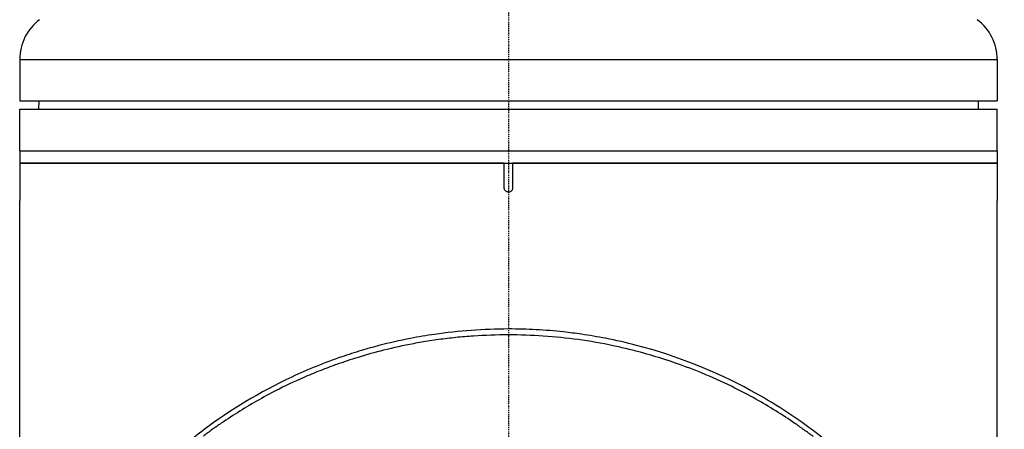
# Model space of a CAD drawing. Header units: millimetres. Extents: x 0 to 4378, y 0 to 2376.
# Tile 95 of 256: x 718 to 837, y 807 to 856. Entities that reach past the tile are written whole.
import ezdxf

# ---------------------------------------------------------------- set-up
doc = ezdxf.new("R2010")
doc.units = ezdxf.units.MM
doc.header["$LTSCALE"] = 0.2
doc.linetypes.add('CENTER2', pattern=[1.125, 0.75, -0.125, 0.125, -0.125])
doc.layers.add('02_Center Line', color=1, linetype='CENTER2')

# ---------------------------------------------------------------- blocks, each defined once
blk = doc.blocks.new('A$Cd3ae7b64')
for p, q in [((-59, 249.4), (59, 249.4)), ((-59, 249.4), (-59, 244.4)), ((59, 249.4), (59, 244.4)), ((-59, 244.4), (59, 244.4)), ((-56.7, 244.4), (-56.71, 243.4)), ((56.7, 244.4), (56.71, 243.4)), ((-59, 243.4), (59, 243.4)), ((-59, 238.4), (-59, 243.4)), ((59, 238.4), (59, 243.4)), ((-59, 238.4), (59, 238.4)), ((-59, 238.4), (-59, 236.9)), ((-59, 238.4), (59, 238.4)), ((59, 238.4), (59, 236.9)), ((-0.5, 236.9), (-59, 236.9)), ((-59, 236.9), (-59, 232.4)), ((-59, 236.9), (59, 236.9)), ((-0.5, 233.9), (-0.5, 236.9)), ((59, 236.9), (0.5, 236.9)), ((0.5, 236.9), (0.5, 233.9)), ((59, 236.9), (59, 232.4)), ((-59, 170.55), (-59, 232.4)), ((59, 170.49), (59, 232.4))]:
    blk.add_line(p, q)
for centre, start, end in [((-53, 249.4), 126.8699, 180), ((53, 249.4), 0, 53.1301)]:
    blk.add_arc(centre, 6, start, end)
for points, knots in [([(0.5, 233.9), (0.5, 233.84), (0.49, 233.79), (0.47, 233.73), (0.45, 233.68), (0.43, 233.63), (0.39, 233.59), (0.36, 233.54), (0.31, 233.51), (0.27, 233.48), (0.22, 233.45), (0.16, 233.42), (0.11, 233.41), (0.07, 233.4), (0.04, 233.4), (0, 233.4), (-0.06, 233.4), (-0.11, 233.41), (-0.17, 233.43), (-0.22, 233.45), (-0.27, 233.47), (-0.31, 233.51), (-0.36, 233.54), (-0.39, 233.59), (-0.42, 233.63), (-0.45, 233.68), (-0.48, 233.74), (-0.49, 233.79), (-0.5, 233.83), (-0.5, 233.86), (-0.5, 233.9)], [0, 0, 0, 0, 0.107468, 0.107468, 0.107468, 0.214935, 0.214935, 0.214935, 0.322405, 0.322405, 0.322405, 0.429877, 0.429877, 0.429877, 0.5, 0.5, 0.5, 0.607468, 0.607468, 0.607468, 0.714935, 0.714935, 0.714935, 0.822405, 0.822405, 0.822405, 0.929877, 0.929877, 0.929877, 1, 1, 1, 1]), ([(0, 216.89), (-1.5, 216.89), (-3, 216.83), (-5.98, 216.62), (-7.46, 216.46), (-9.9, 216.1), (-10.87, 215.94), (-13.12, 215.5), (-14.39, 215.21), (-16.35, 214.7), (-17.05, 214.5), (-18.55, 214.05), (-19.34, 213.8), (-22.21, 212.81), (-24.22, 212), (-30.01, 209.29), (-33.54, 207.14), (-38.31, 203.57), (-39.82, 202.32), (-41.94, 200.38), (-42.63, 199.72), (-43.63, 198.71), (-43.95, 198.38), (-44.44, 197.87), (-44.6, 197.7), (-45.02, 197.24), (-45.21, 197.03), (-45.23, 197.01)], [0, 0, 0, 0, 0.449356, 0.449356, 0.898467, 0.898467, 1.197468, 1.197468, 1.595858, 1.595858, 1.82337, 1.82337, 2.083118, 2.083118, 2.775822, 2.775822, 4.159486, 4.159486, 4.850949, 4.850949, 5.197063, 5.197063, 5.370242, 5.370242, 5.456832, 5.456832, 5.599134, 5.599134, 5.599134, 5.599134]), ([(59.86, 163.46), (59.86, 164.63), (59.79, 165.8), (59.57, 167.58), (59.48, 168.19), (59.32, 169), (59.29, 169.19), (59.21, 169.57), (59.16, 169.76), (59.04, 170.34), (58.94, 170.75), (58.65, 171.92), (58.45, 172.68), (57.72, 175.22), (57.12, 177.01), (56.09, 179.64), (55.72, 180.51), (55.14, 181.82), (54.93, 182.25), (54.28, 183.61), (53.82, 184.52), (52.86, 186.29), (52.37, 187.14), (51.35, 188.81), (50.83, 189.63), (49.74, 191.23), (49.19, 192.01), (46.38, 195.74), (43.82, 198.59), (39.66, 202.34), (38.36, 203.43), (34.6, 206.29), (32.01, 207.97), (25.04, 211.76), (20.43, 213.62), (14.24, 215.23), (12.99, 215.52), (10.76, 215.95), (9.8, 216.11), (8.11, 216.36), (7.38, 216.45), (5.55, 216.65), (4.44, 216.74), (2.22, 216.86), (1.11, 216.89), (0, 216.89)], [0.60461, 0.60461, 0.60461, 0.60461, 0.758153, 0.758153, 0.839265, 0.839265, 0.865124, 0.865124, 0.885821, 0.885821, 0.936976, 0.936976, 1.031169, 1.031169, 1.255712, 1.255712, 1.367089, 1.367089, 1.423303, 1.423303, 1.543936, 1.543936, 1.662482, 1.662482, 1.779397, 1.779397, 1.892284, 1.892284, 2.327177, 2.327177, 2.51121, 2.51121, 2.83327, 2.83327, 3.318061, 3.318061, 3.439024, 3.439024, 3.529698, 3.529698, 3.597738, 3.597738, 3.699741, 3.699741, 3.801674, 3.801674, 3.801674, 3.801674]), ([(36.78, 203.92), (36.76, 203.93), (36.71, 203.97), (36.6, 204.06), (36.55, 204.09), (36.42, 204.19), (36.33, 204.26), (36.06, 204.46), (35.87, 204.59), (35.32, 204.99), (34.95, 205.25), (33.83, 206.02), (33.06, 206.52), (30.7, 207.99), (29.05, 208.91), (26.2, 210.33), (25.03, 210.87), (22.23, 212.05), (20.58, 212.66), (17.92, 213.52), (16.95, 213.81), (15.43, 214.22), (14.89, 214.35), (13.78, 214.62), (13.21, 214.75), (11.24, 215.16), (9.84, 215.41), (7.02, 215.79), (5.62, 215.94), (2.81, 216.13), (1.4, 216.18), (-1.42, 216.18), (-2.83, 216.13), (-4.58, 216.01), (-4.93, 215.98), (-5.99, 215.9), (-6.68, 215.82), (-8.09, 215.66), (-8.8, 215.56), (-10.16, 215.35), (-10.81, 215.24), (-12.68, 214.88), (-13.88, 214.62), (-16.11, 214.06), (-17.13, 213.78), (-19.03, 213.19), (-19.9, 212.91), (-20.95, 212.53), (-21.14, 212.46), (-21.64, 212.28), (-21.96, 212.16), (-22.95, 211.78), (-23.62, 211.51), (-25.43, 210.73), (-26.57, 210.2), (-29.32, 208.82), (-30.91, 207.92), (-33.2, 206.5), (-33.95, 206.01), (-34.86, 205.39), (-35.04, 205.26), (-35.49, 204.95), (-35.76, 204.76), (-36.16, 204.47), (-36.29, 204.37), (-36.49, 204.23), (-36.55, 204.18), (-36.72, 204.05), (-36.8, 204), (-36.82, 203.98)], [-1.691817, -1.691817, -1.691817, -1.691817, -1.685693, -1.685693, -1.681725, -1.681725, -1.673789, -1.673789, -1.657916, -1.657916, -1.626174, -1.626174, -1.562675, -1.562675, -1.435698, -1.435698, -1.351034, -1.351034, -1.238185, -1.238185, -1.174022, -1.174022, -1.139664, -1.139664, -1.103057, -1.103057, -1.015385, -1.015385, -0.929461, -0.929461, -0.843958, -0.843958, -0.758525, -0.758525, -0.737003, -0.737003, -0.694304, -0.694304, -0.650672, -0.650672, -0.610004, -0.610004, -0.533695, -0.533695, -0.466986, -0.466986, -0.408715, -0.408715, -0.396001, -0.396001, -0.374521, -0.374521, -0.328153, -0.328153, -0.246913, -0.246913, -0.125005, -0.125005, -0.064057, -0.064057, -0.04882, -0.04882, -0.025982, -0.025982, -0.014544, -0.014544, -0.008825, -0.008825, -0.000001, -0.000001, -0.000001, -0.000001])]:
    blk.add_open_spline(points, degree=3, knots=knots)
at = {"layer": '02_Center Line'}
blk.add_line((0, 1153.01), (0, -16.53), dxfattribs=at)

msp = doc.modelspace()

# ---------------------------------------------------------------- block references
msp.add_blockref('A$Cd3ae7b64', (777.219, 602.257))

doc.saveas('drawing.dxf')
